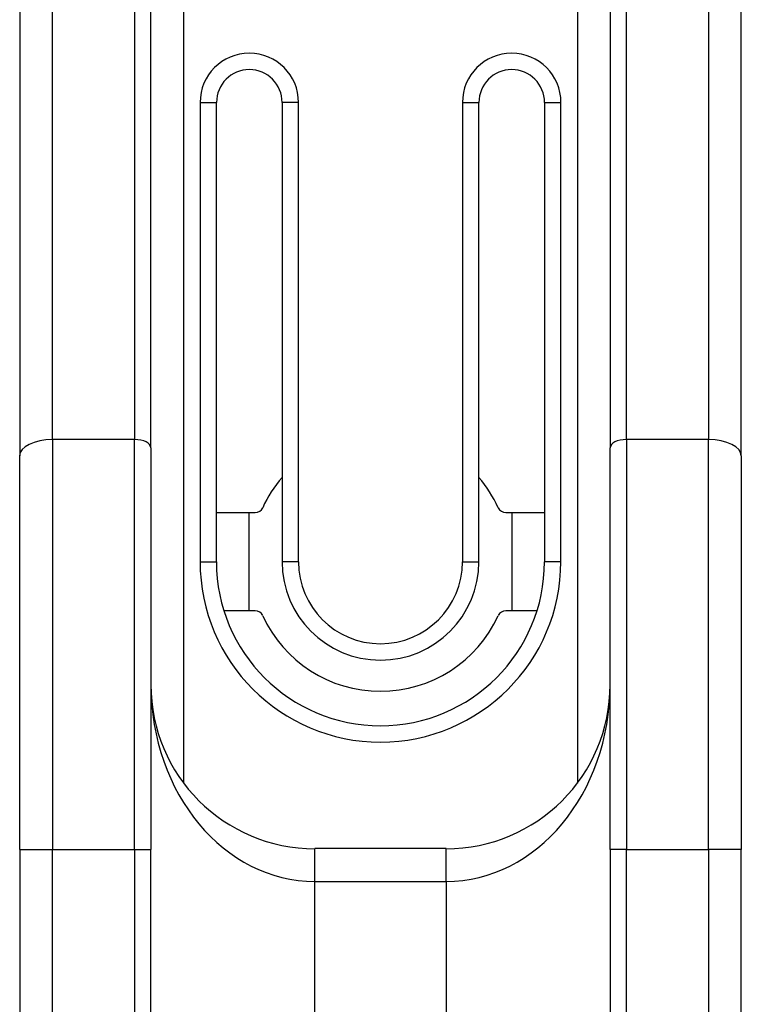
# Model space of a CAD drawing. Header units: inches. Extents: x 4 to 150, y 6 to 82.
# Tile 8 of 100: x 5.583 to 6.45, y 13.952 to 15.134. Entities that reach past the tile are written whole.
import ezdxf

# ---------------------------------------------------------------- set-up
doc = ezdxf.new("R2010")
doc.units = ezdxf.units.IN
doc.header["$MEASUREMENT"] = 0
doc.layers.add('Visible Edges(ANSI)', color=7, linetype='Continuous', lineweight=25)
doc.layers.add('Visible Tangent Edges(ANSI)', color=7, linetype='Continuous', lineweight=25)

msp = doc.modelspace()

# ---------------------------------------------------------------- linework, layer by layer
at = {"layer": 'Visible Edges(ANSI)'}
for p, q in [((5.741, 14.6202), (5.741, 15.3201)), ((6.2921, 15.3201), (6.2921, 14.6202)), ((5.5835, 15.3102), (5.5835, 14.6103)), ((6.4496, 14.6103), (6.4496, 15.3102)), ((5.8197, 14.4834), (5.8197, 15.0346)), ((5.8984, 15.0346), (5.8984, 14.4834)), ((6.1347, 14.4834), (6.1347, 15.0346)), ((6.2134, 15.0346), (6.2134, 14.4834)), ((5.741, 14.6202), (5.741, 14.1379)), ((6.2921, 14.1379), (6.2921, 14.6202)), ((5.5835, 14.1379), (5.5835, 14.6103)), ((6.4496, 14.6103), (6.4496, 14.1379)), ((5.8197, 14.5425), (5.8662, 14.5425)), ((5.8591, 14.4244), (5.8591, 14.5425)), ((6.1669, 14.5425), (6.2134, 14.5425)), ((6.174, 14.5425), (6.174, 14.4244)), ((5.8662, 14.4244), (5.8288, 14.4244)), ((6.2043, 14.4244), (6.1669, 14.4244)), ((5.5835, 14.1379), (5.5835, 13.7435)), ((5.741, 13.7435), (5.741, 14.1379)), ((6.0953, 14.139), (5.9378, 14.139)), ((6.2921, 14.1379), (6.2921, 13.7435)), ((6.4496, 13.7435), (6.4496, 14.1379))]:
    msp.add_line(p, q, dxfattribs=at)
for centre, radius, start, end in [((5.8591, 15.0346), 0.0394, 0, 180), ((6.174, 15.0346), 0.0394, 0, 180), ((6.0165, 14.4834), 0.1555, 139.4196, 155.3757), ((6.0165, 14.4834), 0.1555, 24.6243, 40.5804), ((5.8662, 14.5523), 0.00984, 270, 335.3757), ((6.1669, 14.5523), 0.00984, 204.6243, 270), ((6.0165, 14.4834), 0.1969, 180, 0), ((6.0165, 14.4834), 0.1181, 180, 0), ((5.8662, 14.4146), 0.00984, 24.6243, 90), ((6.0165, 14.4834), 0.1555, 204.6243, 335.3757), ((6.1669, 14.4146), 0.00984, 90, 155.3757), ((5.9378, 14.3358), 0.1969, 180, 270), ((6.0953, 14.3358), 0.1969, 270, 0)]:
    msp.add_arc(centre, radius, start, end, dxfattribs=at)
at = {"layer": 'Visible Tangent Edges(ANSI)'}
for p, q in [((5.7803, 14.2177), (5.7803, 15.5071)), ((6.2528, 15.5071), (6.2528, 14.2177)), ((5.6228, 14.63), (5.6228, 15.3299)), ((5.7213, 15.3299), (5.7213, 14.63)), ((6.3118, 14.63), (6.3118, 15.3299)), ((6.4102, 15.3299), (6.4102, 14.63)), ((5.8, 15.0346), (5.8, 14.4834)), ((5.8, 15.0346), (5.8197, 15.0346)), ((5.9181, 15.0346), (5.8984, 15.0346)), ((5.9181, 14.4834), (5.9181, 15.0346)), ((6.115, 15.0346), (6.115, 14.4834)), ((6.115, 15.0346), (6.1347, 15.0346)), ((6.2134, 15.0346), (6.2331, 15.0346)), ((6.2331, 14.4834), (6.2331, 15.0346)), ((5.6228, 14.63), (5.6228, 14.1379)), ((5.7213, 14.63), (5.6228, 14.63)), ((5.7213, 14.1379), (5.7213, 14.63)), ((6.3118, 14.63), (6.3118, 14.1379)), ((6.4102, 14.63), (6.3118, 14.63)), ((6.4102, 14.1379), (6.4102, 14.63)), ((5.8, 14.4834), (5.8197, 14.4834)), ((5.9181, 14.4834), (5.8984, 14.4834)), ((6.115, 14.4834), (6.1347, 14.4834)), ((6.2331, 14.4834), (6.2134, 14.4834)), ((5.5835, 14.1379), (5.6228, 14.1379)), ((5.6228, 13.7435), (5.6228, 14.1379)), ((5.6228, 14.1379), (5.7213, 14.1379)), ((5.7213, 14.1379), (5.7213, 13.7435)), ((5.7213, 14.1379), (5.741, 14.1379)), ((5.9378, 14.0996), (5.9378, 14.139)), ((6.0953, 14.0996), (6.0953, 14.139)), ((6.3118, 14.1379), (6.2921, 14.1379)), ((6.3118, 13.7435), (6.3118, 14.1379)), ((6.3118, 14.1379), (6.4102, 14.1379)), ((6.4496, 14.1379), (6.4102, 14.1379)), ((6.4102, 14.1379), (6.4102, 13.7435)), ((5.9378, 14.0996), (6.0953, 14.0996)), ((5.9378, 13.4853), (5.9378, 14.0996)), ((6.0953, 14.0996), (6.0953, 13.4853))]:
    msp.add_line(p, q, dxfattribs=at)
for centre, radius, start, end in [((5.8591, 15.0346), 0.0591, 0, 180), ((6.174, 15.0346), 0.0591, 0, 180), ((6.0165, 14.4834), 0.2165, 180, 0), ((6.0165, 14.4834), 0.0984, 180, 0)]:
    msp.add_arc(centre, radius, start, end, dxfattribs=at)
for centre, major_axis, ratio, start_param, end_param in [((5.6228, 14.6103), (-0.0394, 0), 0.5, 4.712389, 6.283185), ((5.7213, 14.6202), (0.0197, 0), 0.5, 0, 1.570796), ((6.3118, 14.6202), (-0.0197, 0), 0.5, 4.712389, 6.283185), ((6.4102, 14.6103), (0.0394, 0), 0.5, 0, 1.570796), ((5.9378, 14.3358), (0, -0.2362), 0.833333, 4.712389, 6.283185), ((6.0953, 14.3358), (0, -0.2362), 0.833333, 0, 1.570796)]:
    msp.add_ellipse(centre, major_axis=major_axis, ratio=ratio, start_param=start_param, end_param=end_param, dxfattribs=at)

doc.saveas('drawing.dxf')
